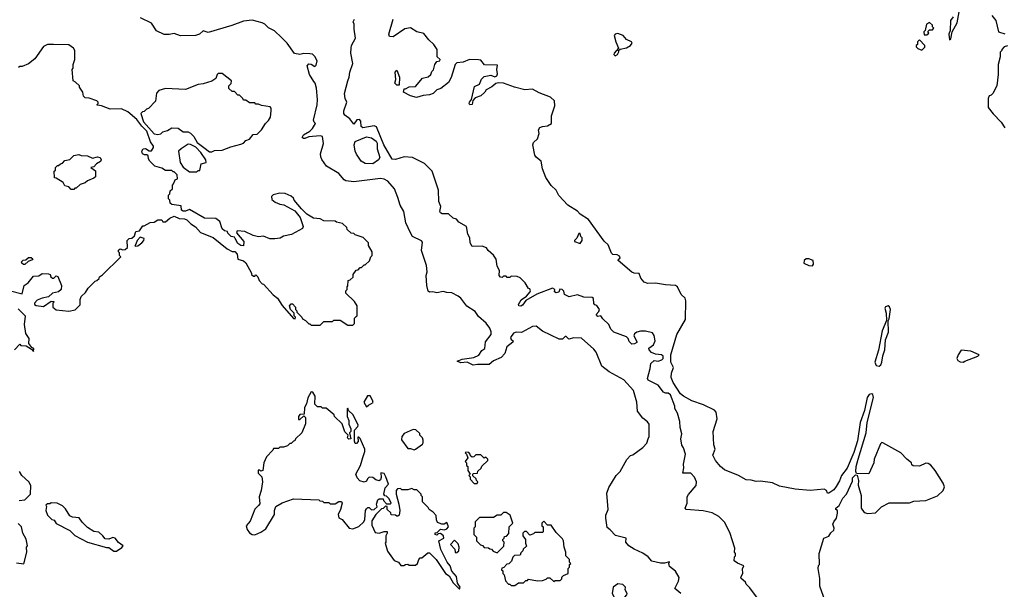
# Model space of a CAD drawing. Extents: x 2239805 to 2396427, y 665731 to 772158.
# Tile 203 of 256: x 2348475 to 2356310, y 678149 to 682681. Entities that reach past the tile are written whole.
import ezdxf

# ---------------------------------------------------------------- set-up
doc = ezdxf.new("R2010")
doc.units = 0

msp = doc.modelspace()

# ---------------------------------------------------------------- linework, layer by layer
at = {"layer": '0CON05XD'}
for points in [[(2355902.9, 682705), (2355882, 682675), (2355880, 682595), (2355870, 682565), (2355875, 682520), (2355885, 682530), (2355896.2, 682585), (2355934, 682655), (2355950, 682745)], [(2356210, 682715), (2356243.3, 682675), (2356263.3, 682585), (2356315, 682570)], [(2353736.2, 678115), (2353688.8, 678155), (2353717.7, 678212.3), (2353723, 678243), (2353695, 678292.5), (2353645, 678330), (2353640, 678355), (2353646.4, 678366.4), (2353605, 678357.5), (2353575, 678358), (2353505, 678373.8), (2353475, 678407.5), (2353435, 678436.7), (2353365, 678468), (2353323.3, 678495), (2353297.5, 678525), (2353300, 678555), (2353216.4, 678576.4), (2353175, 678622.5), (2353150, 678640), (2353138.8, 678715), (2353140.7, 678739.3), (2353157.5, 678785), (2353146.7, 678915), (2353162.3, 678957.7), (2353222.5, 679055), (2353252.5, 679085), (2353307, 679183), (2353335, 679212.5), (2353355, 679217.5), (2353435, 679276.7), (2353465, 679312.5), (2353476.7, 679345), (2353483.3, 679365), (2353483.9, 679463.9), (2353471.7, 679481.7), (2353435, 679511.2), (2353392.5, 679565), (2353386.9, 679636.9), (2353360.7, 679730.7), (2353282.5, 679815), (2353165, 679880), (2353107.5, 679925), (2353063.8, 680035), (2353045, 680058.8), (2352945, 680148), (2352885, 680148.8), (2352845, 680140), (2352825, 680160), (2352815, 680160), (2352795, 680140), (2352768.3, 680138.3), (2352635, 680202.5), (2352585, 680242.5), (2352555, 680241.2), (2352467, 680193), (2352425, 680194), (2352405, 680186), (2352381.7, 680151.7), (2352385, 680137.5), (2352402.5, 680125), (2352400, 680115), (2352352.8, 680077.2), (2352335.8, 680024.2), (2352305.8, 679994.2), (2352245, 679967.5), (2352212.3, 679937.7), (2352117.7, 679937.7), (2352085, 679932.9), (2352035, 679955.6), (2351985, 679950.5), (2351957.5, 679965), (2351995, 679980.4), (2352087.9, 679992.1), (2352128.5, 680011.5), (2352151.8, 680048.2), (2352177.1, 680065), (2352183, 680117), (2352227.1, 680175), (2352227.7, 680197.7), (2352217.4, 680227.4), (2352186.1, 680266.1), (2352125, 680318.6), (2352100.6, 680360.6), (2352033, 680403), (2351986, 680465), (2351965, 680481.2), (2351915, 680508), (2351875, 680509.2), (2351845, 680518.6), (2351795, 680508.8), (2351763, 680517), (2351735, 680512.5), (2351725, 680520), (2351713.8, 680565), (2351710, 680645), (2351718, 680675), (2351711.9, 680725), (2351671.9, 680845), (2351680.5, 680910.5), (2351672.5, 680922.5), (2351602, 680955), (2351584.2, 680985), (2351547.1, 681065), (2351532.9, 681155), (2351502.5, 681205), (2351485, 681267.5), (2351456.7, 681335), (2351405.4, 681395.4), (2351375, 681412.7), (2351345, 681417.5), (2351135, 681390), (2351069.3, 681399.3), (2351056.7, 681406.7), (2351015, 681457.5), (2350917, 681517), (2350879.3, 681569.3), (2350870.7, 681590.7), (2350870, 681615), (2350892.5, 681695), (2350885, 681752.5), (2350865, 681758), (2350775, 681749.6), (2350744.6, 681734.6), (2350733.8, 681735), (2350721.9, 681745), (2350734.3, 681765), (2350784.2, 681795), (2350805.7, 681815), (2350830, 681855), (2350817.5, 681865), (2350813, 681883), (2350843, 682003), (2350843.8, 682045), (2350836.4, 682136.4), (2350827.5, 682175), (2350815, 682190), (2350782.5, 682245), (2350762.5, 682315), (2350775, 682330), (2350795, 682327.5), (2350825, 682310), (2350835, 682320), (2350842.5, 682355), (2350825, 682387.5), (2350806.1, 682406.1), (2350785, 682410), (2350735, 682411.2), (2350705, 682403.8), (2350661.7, 682411.7), (2350602.5, 682495), (2350559.3, 682539.3), (2350503, 682593), (2350455, 682617.5), (2350426.4, 682646.4), (2350405, 682657.5), (2350325, 682676.7), (2350255, 682670), (2350164.1, 682635.9), (2349975, 682580), (2349935, 682593.3), (2349905, 682566.7), (2349873.9, 682556.1), (2349755, 682553.3), (2349705, 682572.5), (2349665, 682562.5), (2349625, 682562.5), (2349563.6, 682593.6), (2349525, 682652.5), (2349437, 682697)], [(2352060, 680905), (2352057.5, 680945), (2352042.5, 680975), (2352030, 681035), (2351970.7, 681070.7), (2351950, 681095), (2351925, 681102.5), (2351887, 681137), (2351837, 681137), (2351822.5, 681145), (2351817.5, 681155), (2351827.5, 681195), (2351810, 681235), (2351807.5, 681325), (2351757.5, 681475), (2351696.1, 681536.1), (2351600, 681585), (2351535, 681590.6), (2351465, 681567.8), (2351440.3, 681570.3), (2351372.9, 681685), (2351315, 681830), (2351295, 681836.9), (2351205, 681820), (2351191.9, 681831.9), (2351190, 681875), (2351178.3, 681888.3), (2351157.5, 681885), (2351135, 681850), (2351102.7, 681892.7), (2351061.2, 681921.2), (2351054.4, 681935), (2351054.5, 681955), (2351078.8, 682025), (2351064.3, 682054.3), (2351060.8, 682095), (2351086.4, 682193.6), (2351098.1, 682225), (2351101.9, 682265), (2351126.8, 682333.2), (2351111.4, 682415), (2351112, 682455), (2351116, 682475), (2351147.1, 682535), (2351136, 682605), (2351137.5, 682645), (2351130, 682665), (2351140, 682685)], [(2354884.3, 678055), (2354841.2, 678175), (2354843.6, 678233.6), (2354830, 678315), (2354833, 678337), (2354840, 678345), (2354837.5, 678435), (2354873.9, 678556.1), (2354915, 678572.5), (2354930.7, 678599.3), (2354955, 678620), (2354957.5, 678635), (2354947, 678667), (2354953, 678687), (2354973.8, 678715), (2354983.8, 678755), (2354982.5, 678775), (2354970, 678785), (2354970, 678795), (2354996.7, 678815), (2355026.7, 678875), (2355053.6, 678906.4), (2355101.7, 679008.3), (2355103.3, 679035), (2355125, 679060), (2355138.3, 679058.3), (2355150, 679015), (2355148.3, 678978.3), (2355170, 678895), (2355170, 678795), (2355195, 678760), (2355225, 678752.5), (2355285, 678757.5), (2355333.9, 678806.1), (2355395, 678837.5), (2355555, 678836.7), (2355590.6, 678849.4), (2355685, 678855.8), (2355778.3, 678891.7), (2355824, 678935), (2355834, 678965), (2355824.3, 678994.3), (2355760, 679095), (2355725, 679136.2), (2355705, 679148.8), (2355685, 679151.2), (2355635, 679127.5), (2355585, 679132.5), (2355575, 679140), (2355572.5, 679155), (2355534.1, 679184.1), (2355487.5, 679235), (2355345, 679314), (2355335, 679316), (2355325, 679306.7), (2355274.6, 679185.4), (2355271.2, 679155), (2355231.4, 679068.6), (2355135, 679070), (2355130, 679085), (2355132.5, 679125), (2355147.7, 679185), (2355210.4, 679395), (2355219.4, 679475), (2355268.8, 679675), (2355265, 679700), (2355255, 679705.3), (2355235, 679700), (2355218.9, 679675), (2355198.1, 679571.9), (2355163.1, 679475), (2355140.9, 679329.1), (2355113.3, 679236.7), (2355058.6, 679111.4), (2355013.8, 679055), (2354998.1, 679011.9), (2354972.8, 678967.2), (2354955, 678940.8), (2354913.9, 678913.9), (2354902.5, 678915), (2354896.7, 678935), (2354875.6, 678945.6), (2354765, 678935.9), (2354645, 678946.3), (2354520.5, 678970.5), (2354465, 678996), (2354369.2, 679009.2), (2354335, 679006.7), (2354295, 679018.1), (2354255, 679020), (2354195, 679054), (2354085, 679098.9), (2354052.9, 679125), (2354011.8, 679175), (2353991.4, 679215), (2354010, 679265), (2353999.3, 679299.3), (2353994, 679404), (2354026.7, 679505), (2354017.8, 679557.8), (2354004.7, 679574.7), (2353917.5, 679617.5), (2353825, 679647.5), (2353756.7, 679685), (2353732.3, 679705), (2353674.6, 679795), (2353660.3, 679835), (2353662.3, 679867.7), (2353676.9, 679915), (2353656.5, 679955), (2353656.2, 680015), (2353705, 680176.2), (2353774.1, 680295), (2353775.4, 680445), (2353770, 680465), (2353740, 680495), (2353709.2, 680555), (2353695, 680567.5), (2353615, 680571.5), (2353535, 680584.4), (2353473, 680583), (2353445, 680592), (2353417.5, 680625), (2353405, 680662.5), (2353365, 680663.8), (2353345, 680672), (2353237.5, 680765), (2353240, 680775), (2353252.5, 680785), (2353249.3, 680799.3), (2353229.3, 680809.3), (2353195, 680814), (2353184.2, 680824.2), (2353159.2, 680889.2), (2353125, 680918.8), (2353002.7, 681092.7), (2352935, 681134), (2352915, 681157.5), (2352838, 681205), (2352765, 681283.3), (2352743.8, 681325), (2352705, 681360.8), (2352663.1, 681425), (2352636.7, 681495), (2352624.4, 681554.4), (2352586.7, 681585), (2352575, 681602.5), (2352557.5, 681685), (2352562.5, 681705), (2352596, 681734), (2352608.8, 681775), (2352602.7, 681805), (2352615, 681823.3), (2352635, 681832.7), (2352675, 681837.5), (2352706.7, 681855), (2352706.7, 681915), (2352733.3, 681995), (2352730, 682035), (2352700, 682065), (2352608.3, 682098.3), (2352555, 682127.5), (2352495, 682123.3), (2352413.8, 682143.8), (2352325, 682176.7), (2352285, 682180), (2352265, 682173.8), (2352232.7, 682147.3), (2352186.1, 682123.9), (2352176.2, 682105), (2352145.6, 682074.4), (2352100.5, 682059.5), (2352080.7, 682039.3), (2352075, 682006.7), (2352057.5, 682005), (2352051.2, 682015), (2352053.8, 682025), (2352070, 682045), (2352095, 682150), (2352133, 682167), (2352151.2, 682208.8), (2352171.7, 682228.3), (2352225, 682240), (2352255, 682226.7), (2352272.5, 682235), (2352278.3, 682251.7), (2352273.3, 682285), (2352278.3, 682318.3), (2352173, 682323), (2352145, 682360), (2352125, 682362.5), (2352055, 682365.8), (2352005, 682344), (2351952.8, 682337.2), (2351941.4, 682325), (2351909.3, 682220.7), (2351887.9, 682182.1), (2351826.2, 682135), (2351795, 682122.5), (2351765.7, 682094.3), (2351735, 682082.5), (2351685, 682078), (2351632.3, 682062.3), (2351585, 682076.7), (2351530, 682105), (2351535, 682130), (2351545, 682130), (2351575, 682147.5), (2351625, 682150), (2351680, 682215), (2351725, 682227.5), (2351747.5, 682245), (2351755, 682270), (2351767, 682283), (2351777.5, 682325), (2351795, 682347.5), (2351817.5, 682355), (2351820, 682365), (2351797, 682387), (2351797.5, 682445), (2351770, 682485), (2351731.7, 682521.7), (2351692.3, 682572.3), (2351634.2, 682584.2), (2351585, 682616.7), (2351540.5, 682609.5), (2351445.9, 682544.1), (2351417, 682547), (2351413.8, 682565), (2351447.5, 682685)], [(2355695, 682560), (2355710, 682575), (2355701.7, 682588.3), (2355715, 682600), (2355738.3, 682601.7), (2355750, 682615), (2355740, 682625), (2355738.3, 682638.3), (2355715, 682660), (2355690, 682645), (2355680, 682595), (2355670, 682585), (2355671.7, 682561.7), (2355695, 682560)], [(2353215, 682393.3), (2353232.5, 682405), (2353242.5, 682425), (2353240, 682435), (2353252.5, 682447.5), (2353305, 682456.2), (2353336.7, 682475), (2353348.8, 682495), (2353342.5, 682505), (2353303.1, 682523.1), (2353276.3, 682556.3), (2353235, 682570.8), (2353212.5, 682565), (2353206.7, 682555), (2353218.8, 682505), (2353240, 682455), (2353206.7, 682415), (2353203.3, 682405), (2353215, 682393.3)], [(2350189.3, 680939.3), (2350185, 680950), (2350157, 680957), (2350131.7, 680981.7), (2350130, 680995), (2350105, 681000), (2350087, 681017), (2350066.7, 681075), (2350035, 681100), (2349945, 681102.5), (2349825, 681170), (2349795, 681158.8), (2349775, 681158.8), (2349763.3, 681165), (2349760, 681200), (2349685, 681210), (2349671.7, 681221.7), (2349670, 681245), (2349660, 681255), (2349660, 681285), (2349670, 681295), (2349671.7, 681318.3), (2349690, 681335), (2349690, 681365), (2349700, 681375), (2349711.7, 681408.3), (2349730, 681415), (2349727, 681447), (2349705, 681470), (2349695, 681470), (2349685, 681480), (2349635, 681480), (2349605, 681500), (2349550, 681515), (2349510, 681555), (2349500, 681575), (2349498.3, 681598.3), (2349487, 681607), (2349467, 681607), (2349452.5, 681615), (2349446.7, 681635), (2349456.4, 681653.6), (2349475, 681657.5), (2349505, 681637.5), (2349525, 681637.5), (2349540, 681665), (2349540, 681675), (2349515, 681710), (2349487.5, 681795), (2349446.7, 681835), (2349408, 681888), (2349335, 681947.5), (2349285, 681972.5), (2349195, 681970), (2349127, 681997), (2349095, 682000), (2349090, 682005), (2349100, 682015), (2349100, 682025), (2349090, 682035), (2349027, 682057), (2348995, 682060), (2348983, 682073), (2348977.5, 682105), (2348950, 682145), (2348950, 682155), (2348920, 682185), (2348900, 682195), (2348892.5, 682285), (2348900, 682295), (2348900, 682325), (2348912.5, 682365), (2348912.5, 682435), (2348902.5, 682455), (2348865, 682482.5), (2348745, 682483.8), (2348695, 682483.3), (2348665, 682466.7), (2348595, 682370), (2348545, 682330), (2348495, 682310), (2348475, 682310), (2348465, 682300)], [(2355655, 682440), (2355678.3, 682461.7), (2355677, 682477), (2355635, 682520), (2355620, 682505), (2355620, 682485), (2355610, 682475), (2355610, 682465), (2355621.7, 682451.7), (2355655, 682440)], [(2356337, 682473), (2356310, 682465), (2356290, 682445), (2356290, 682435), (2356278.3, 682421.7), (2356277.5, 682385), (2356262.5, 682325), (2356262.5, 682245), (2356250, 682155), (2356220, 682095), (2356205, 682080), (2356190, 682075), (2356182.5, 682055), (2356183, 681983), (2356223, 681933), (2356286.4, 681866.4), (2356315, 681820)], [(2350005, 681630), (2350025, 681640), (2350087, 681643), (2350155, 681670), (2350235, 681690), (2350255, 681700), (2350275, 681720), (2350305, 681730), (2350333, 681767), (2350365, 681770), (2350400, 681805), (2350430, 681855), (2350455, 681880), (2350470, 681905), (2350477.5, 681955), (2350477, 681977), (2350467, 681987), (2350398.3, 681998.3), (2350375, 682010), (2350355, 682010), (2350345, 682020), (2350305, 682020), (2350275, 682040), (2350255, 682040), (2350250, 682055), (2350225, 682080), (2350211.7, 682081.7), (2350185, 682110), (2350165, 682110), (2350140, 682135), (2350140, 682155), (2350157, 682173), (2350160, 682195), (2350085, 682253.3), (2350055, 682253.3), (2350046.7, 682245), (2350036.4, 682213.6), (2350005, 682192.5), (2349935, 682170), (2349895, 682166.7), (2349795, 682126.7), (2349635, 682132.5), (2349583, 682117), (2349563, 682097), (2349556.4, 682033.6), (2349500, 681975), (2349485, 681970), (2349465, 681950), (2349451.7, 681948.3), (2349440, 681935), (2349459.3, 681869.3), (2349545, 681772.5), (2349575, 681767.5), (2349597, 681773), (2349615, 681790), (2349651.7, 681798.3), (2349685, 681820), (2349737, 681817), (2349775, 681790), (2349815, 681790), (2349835, 681777.5), (2349860.7, 681750.7), (2349887.5, 681705), (2349940, 681665), (2349985, 681630), (2350005, 681630)], [(2351495, 682160), (2351475, 682160), (2351460, 682175), (2351467.5, 682205), (2351463.3, 682265), (2351475, 682280), (2351497.5, 682225), (2351495, 682160)], [(2349885, 681470), (2349895, 681480), (2349908.3, 681481.7), (2349920, 681535), (2349960, 681545), (2349957.5, 681565), (2349916.2, 681625), (2349875.9, 681665.9), (2349835, 681688.8), (2349815, 681690), (2349760, 681655), (2349740, 681635), (2349752.5, 681545), (2349777, 681507), (2349825, 681470), (2349885, 681470)], [(2351285, 681534.7), (2351225, 681536.2), (2351192.1, 681555), (2351155, 681610.6), (2351145, 681636), (2351135.7, 681684.3), (2351145, 681713.3), (2351235, 681748.8), (2351275, 681740.8), (2351311.9, 681715), (2351318.6, 681698.6), (2351320.9, 681655), (2351341.5, 681585), (2351330.6, 681565), (2351285, 681534.7)], [(2348905, 681330), (2348885, 681330), (2348865, 681350), (2348835, 681360), (2348820, 681385), (2348765, 681420), (2348751.7, 681421.7), (2348750, 681475), (2348760, 681485), (2348760, 681505), (2348775, 681520), (2348785, 681520), (2348800, 681535), (2348815, 681540), (2348835, 681560), (2348875, 681570), (2348905, 681600), (2348945, 681607.5), (2348965, 681600), (2349015, 681597.5), (2349055, 681580), (2349095, 681588.8), (2349115, 681583.8), (2349122.5, 681565), (2349118.3, 681551.7), (2349087.5, 681535), (2349065, 681510), (2349040, 681505), (2349078.3, 681478.3), (2349078.3, 681431.7), (2349065, 681420), (2349015, 681400), (2348997, 681383), (2348955, 681370), (2348925, 681340), (2348915, 681340), (2348905, 681330)], [(2348403, 680523), (2348495, 680500), (2348510, 680565), (2348543, 680587), (2348585, 680640), (2348626.7, 680643.3), (2348655, 680662.5), (2348705, 680660), (2348717.5, 680655), (2348723.8, 680635), (2348735, 680624.2), (2348747.5, 680625), (2348765, 680642.5), (2348778, 680638), (2348807, 680567), (2348804.3, 680535.7), (2348785, 680516.7), (2348735, 680504.5), (2348705, 680476.9), (2348654.3, 680465.7), (2348615, 680448.4), (2348592.5, 680425), (2348594.1, 680414.1), (2348606.9, 680406.9), (2348665, 680400), (2348725, 680442.5), (2348745, 680440), (2348750, 680435), (2348740, 680425), (2348740, 680395), (2348765, 680372.5), (2348865, 680362.5), (2348917, 680373), (2348957, 680413), (2348957.5, 680455), (2348965, 680480), (2348999.3, 680510.7), (2349020, 680545), (2349075, 680600), (2349090, 680605), (2349107, 680623), (2349110, 680635), (2349135, 680650), (2349280, 680795), (2349270, 680805), (2349270, 680825), (2349260, 680835), (2349261.7, 680848.3), (2349275, 680857.5), (2349295, 680850), (2349315, 680852.5), (2349331.7, 680868.3), (2349330, 680925), (2349345, 680940), (2349368.3, 680941.7), (2349388.3, 680961.7), (2349400, 680995), (2349428.3, 681001.7), (2349455, 681040), (2349465, 681040), (2349513, 681067), (2349545, 681070), (2349575, 681090), (2349605, 681090), (2349613, 681073), (2349635, 681072.5), (2349668.8, 681101.2), (2349705, 681116.7), (2349745, 681100), (2349787, 681097), (2349805, 681090), (2349837, 681057), (2349873, 681033), (2349915, 680987.5), (2350015, 680947.5), (2350125, 680857.5), (2350165, 680837.5), (2350186.4, 680836.4), (2350206.7, 680815), (2350210, 680775), (2350255, 680763.3), (2350275.9, 680745.9), (2350320, 680665), (2350320, 680655), (2350335, 680640), (2350345, 680640), (2350355, 680650), (2350370, 680635), (2350380, 680605), (2350405, 680580), (2350415, 680577.5), (2350492.3, 680492.3), (2350526.7, 680465), (2350565, 680407.5), (2350655, 680302.5), (2350668.3, 680301.7), (2350670, 680315), (2350660, 680325), (2350660, 680345), (2350630, 680375), (2350622.5, 680405), (2350635, 680420), (2350645, 680420), (2350670, 680395), (2350670, 680375), (2350680, 680365), (2350680, 680355), (2350720, 680315), (2350725, 680300), (2350748.3, 680288.3), (2350775, 680260), (2350785, 680260), (2350795, 680250), (2350865, 680250), (2350895, 680280), (2350965, 680280), (2350975, 680290), (2351025, 680290), (2351085, 680250), (2351125, 680250), (2351140, 680265), (2351140, 680305), (2351151.7, 680318.3), (2351160, 680325), (2351160, 680405), (2351138.3, 680438.3), (2351070, 680505), (2351070, 680525), (2351080, 680535), (2351080, 680555), (2351087, 680563), (2351090, 680605), (2351105, 680610), (2351128.3, 680631.7), (2351130, 680655), (2351151.7, 680688.3), (2351168.3, 680691.7), (2351185, 680710), (2351195, 680710), (2351215, 680730), (2351225, 680730), (2351258.3, 680761.7), (2351270, 680795), (2351280, 680805), (2351280, 680835), (2351250, 680885), (2351250, 680905), (2351208.3, 680948.3), (2351145, 680970), (2351135, 680980), (2351111.7, 680981.7), (2351081.7, 681011.7), (2351078.3, 681028.3), (2351045, 681060), (2350995, 681070), (2350985, 681077.5), (2350895, 681080), (2350865, 681097.5), (2350813, 681103), (2350760, 681135), (2350717, 681177), (2350660, 681245), (2350655, 681260), (2350635, 681277.5), (2350587, 681297), (2350545, 681300), (2350491.7, 681288.3), (2350480, 681275), (2350481.7, 681251.7), (2350508.3, 681228.3), (2350545, 681212.5), (2350577, 681207), (2350665, 681160), (2350707, 681107), (2350730, 681035), (2350725, 681020), (2350637, 680973), (2350575, 680957.5), (2350547, 680943), (2350505, 680937.5), (2350465, 680937.5), (2350415, 680960), (2350375, 680952.5), (2350333, 680963), (2350267, 680997), (2350205, 681000), (2350200, 680985), (2350258.8, 680915), (2350255, 680882.5), (2350235, 680883.3), (2350210.5, 680900.5), (2350189.3, 680939.3)], [(2352935, 680900), (2352950, 680925), (2352950, 680945), (2352940, 680955), (2352935, 680980), (2352925, 680980), (2352908.3, 680941.7), (2352890, 680925), (2352890, 680915), (2352935, 680900)], [(2349395, 680880), (2349415, 680882.5), (2349446.7, 680905), (2349462.5, 680925), (2349465, 680940), (2349435, 680950), (2349410, 680925), (2349400, 680895), (2349390, 680885), (2349395, 680880)], [(2354347, 678077), (2354285, 678160), (2354255, 678190), (2354250, 678205), (2354217.5, 678235), (2354212.5, 678245), (2354230, 678275), (2354228.3, 678311.7), (2354237.5, 678335), (2354186.4, 678356.4), (2354160, 678375), (2354163, 678407), (2354170, 678415), (2354170, 678435), (2354162.5, 678445), (2354167, 678477), (2354125, 678600), (2354083, 678683), (2354039.3, 678729.3), (2353985, 678757.5), (2353915, 678772.5), (2353780, 678785), (2353770, 678795), (2353786.7, 678835), (2353787.5, 678885), (2353796.7, 678903.3), (2353857.5, 678975), (2353860, 679005), (2353845, 679040), (2353815, 679072.5), (2353753.3, 679073.3), (2353760, 679115), (2353756.7, 679145), (2353772.5, 679225), (2353756.7, 679275), (2353743.3, 679295), (2353737.5, 679345), (2353744, 679385), (2353732, 679435), (2353728.8, 679485), (2353710, 679550), (2353688.3, 679588.3), (2353687.5, 679605), (2353655, 679696.2), (2353635, 679710), (2353615, 679708.8), (2353598.3, 679718.3), (2353555, 679773.8), (2353475, 679813.8), (2353470, 679825), (2353493.3, 679905), (2353496.7, 679945), (2353525, 679968.8), (2353555, 679964.2), (2353585, 679974.4), (2353594.5, 679985.5), (2353594.4, 680005), (2353582.5, 680015), (2353535, 680018.6), (2353503.8, 680033.8), (2353484, 680055), (2353481.2, 680068.8), (2353520, 680095), (2353532, 680125), (2353525, 680167.5), (2353509.7, 680189.7), (2353455, 680202.9), (2353415, 680203.1), (2353385.5, 680194.5), (2353368.6, 680181.4), (2353361.2, 680165), (2353385, 680120), (2353386.4, 680113.6), (2353366.7, 680103.3), (2353345, 680100), (2353325, 680120), (2353317.5, 680145), (2353305, 680157.5), (2353202.5, 680195), (2353179.3, 680219.3), (2353162.5, 680255), (2353115, 680300), (2353100, 680325), (2353075, 680320), (2353063.6, 680336.4), (2353085, 680360), (2353090, 680375), (2353068.3, 680408.3), (2353051.7, 680411.7), (2353043, 680423), (2353041.7, 680461.7), (2353031.7, 680471.7), (2352965, 680472.5), (2352915, 680492.5), (2352847, 680477), (2352810, 680495), (2352805, 680520), (2352792.5, 680535), (2352773.8, 680536.2), (2352766.4, 680513.6), (2352745, 680507.5), (2352730, 680515), (2352733.3, 680535), (2352715, 680543.8), (2352591.6, 680498.4), (2352503.9, 680446.1), (2352475, 680408.5), (2352462.9, 680402.9), (2352446.2, 680405), (2352445.6, 680415), (2352465, 680452.9), (2352507.4, 680482.6), (2352536, 680515), (2352540, 680525), (2352535, 680540), (2352523.6, 680543.6), (2352496.4, 680586.4), (2352456.4, 680626.4), (2352435, 680637.5), (2352385, 680640), (2352375, 680630), (2352355, 680630), (2352345, 680640), (2352325, 680640), (2352315, 680630), (2352301.7, 680631.7), (2352290, 680645), (2352292.5, 680685), (2352275, 680720), (2352266.2, 680775), (2352245, 680807.5), (2352203.6, 680843.6), (2352190, 680865), (2352155, 680880), (2352075, 680877.5), (2352060, 680905)], [(2348515, 680732.5), (2348505, 680732.5), (2348492.5, 680745), (2348490, 680755), (2348501.7, 680768.3), (2348525, 680770), (2348545, 680790), (2348565, 680790), (2348578.3, 680778.3), (2348575, 680770), (2348541.7, 680758.3), (2348515, 680732.5)], [(2354785, 680722.5), (2354792.5, 680735), (2354790, 680765), (2354755, 680778.8), (2354732.7, 680777.3), (2354716.7, 680765), (2354715, 680743.3), (2354755, 680726.2), (2354785, 680722.5)], [(2348432.5, 680055), (2348475, 680100), (2348485, 680090), (2348527, 680087), (2348570, 680060), (2348585, 680040), (2348586.7, 680065), (2348571.7, 680071.7), (2348547.5, 680105), (2348550, 680145), (2348523.3, 680185), (2348513.8, 680255), (2348521.7, 680321.7), (2348461.7, 680381.7)], [(2355315, 679924.7), (2355326.9, 679935), (2355334.7, 679955), (2355342.5, 680007.5), (2355358.7, 680055), (2355366.2, 680133.8), (2355389.2, 680195), (2355387.5, 680285), (2355395, 680300), (2355406, 680375), (2355396.7, 680396.7), (2355385, 680403.3), (2355365, 680396.2), (2355359.2, 680385), (2355370, 680345), (2355373, 680287), (2355338.6, 680205), (2355308.1, 680051.9), (2355281, 679955), (2355290.8, 679930.8), (2355315, 679924.7)], [(2355983, 679957), (2355995, 679963.3), (2356100, 680005), (2356110, 680015), (2356045, 680043.3), (2355968.3, 680051.7), (2355942.5, 680015), (2355932.5, 679985), (2355940.7, 679970.7), (2355958.3, 679958.3), (2355983, 679957)], [(2350345, 678583.3), (2350395, 678603.3), (2350435, 678630), (2350502.5, 678745), (2350503.6, 678776.4), (2350513.6, 678806.4), (2350563, 678837), (2350655, 678867.5), (2350855, 678860), (2350863, 678853), (2350885, 678850), (2350895, 678840), (2350935, 678840), (2350945, 678830), (2350985, 678830), (2351015, 678847.5), (2351037, 678847), (2351040, 678835), (2351028.8, 678785), (2351010, 678745), (2351015, 678717.5), (2351042.5, 678705), (2351096.4, 678636.4), (2351125, 678630), (2351175, 678647.5), (2351212.5, 678685), (2351222.5, 678705), (2351226.7, 678775), (2351235, 678790), (2351245, 678800), (2351255, 678800), (2351275, 678780), (2351296.7, 678783.3), (2351320, 678805), (2351313.3, 678825), (2351325, 678860), (2351335, 678870), (2351368.3, 678868.3), (2351370, 678855), (2351395, 678830), (2351425, 678830), (2351430, 678835), (2351415, 678870), (2351395, 678890), (2351381.7, 678891.7), (2351372.5, 678905), (2351383, 678957), (2351410, 678985), (2351390, 679045), (2351375, 679070), (2351350, 679075), (2351351.7, 679038.3), (2351345, 679020), (2351335, 679012.5), (2351309.3, 679019.3), (2351285, 679037.5), (2351255, 679040), (2351241.7, 679028.3), (2351235, 679010), (2351215, 679002.5), (2351183, 679013), (2351160, 679035), (2351150, 679065), (2351186.2, 679135), (2351206.7, 679196.7), (2351222.5, 679245), (2351222.5, 679265), (2351185, 679350), (2351175, 679360), (2351165, 679360), (2351167.5, 679325), (2351155, 679310), (2351145, 679310), (2351138.3, 679328.3), (2351140, 679415), (2351166.7, 679443.3), (2351167.5, 679455), (2351128.3, 679538.3), (2351091.7, 679571.7), (2351085, 679590), (2351080, 679585), (2351080, 679525), (2351093, 679493), (2351093, 679463), (2351110, 679425), (2351110, 679405), (2351100, 679395), (2351110, 679345), (2351093, 679343), (2351082.5, 679355), (2351090, 679375), (2351063, 679403), (2351042.5, 679465), (2350980, 679525), (2350976.7, 679536.7), (2350915, 679590), (2350885, 679590), (2350875, 679600), (2350845, 679600), (2350822.5, 679622.5), (2350826.1, 679686.1), (2350808.3, 679718.3), (2350795, 679720), (2350768.3, 679671.7), (2350757.5, 679625), (2350742.5, 679595), (2350738.3, 679541.7), (2350705, 679540), (2350693.3, 679525), (2350695, 679500), (2350705, 679500), (2350735, 679530), (2350750, 679515), (2350750, 679465), (2350720, 679395), (2350670, 679345), (2350665, 679330), (2350653, 679327), (2350635, 679310), (2350625, 679310), (2350605, 679290), (2350575, 679280), (2350545, 679280), (2350535, 679270), (2350495, 679270), (2350490, 679255), (2350438.3, 679201.7), (2350417.5, 679155), (2350410, 679095), (2350395, 679090), (2350387, 679097), (2350373, 679097), (2350374, 679074), (2350402.5, 679045), (2350407.5, 679005), (2350396.7, 678935), (2350380, 678885), (2350385, 678830), (2350376.7, 678815), (2350345, 678787.5), (2350308.3, 678691.7), (2350276.4, 678653.6), (2350284.4, 678625), (2350305, 678597.5), (2350325, 678584), (2350345, 678583.3)], [(2351235, 679600), (2351250, 679615), (2351286.7, 679635), (2351283.3, 679655), (2351265, 679688.8), (2351242.3, 679687.7), (2351213, 679637), (2351235, 679600)], [(2351615, 679257.5), (2351625, 679263.3), (2351680, 679305), (2351686.2, 679315), (2351686.7, 679336.7), (2351680, 679355), (2351660, 679375), (2351658.3, 679388.3), (2351628.3, 679418.3), (2351605, 679420), (2351535, 679388.8), (2351516.7, 679365), (2351513, 679337), (2351565, 679270), (2351585, 679270), (2351615, 679257.5)], [(2352115, 678990), (2352120, 679005), (2352110, 679015), (2352108.3, 679028.3), (2352081.7, 679051.7), (2352080, 679065), (2352085, 679070), (2352118.3, 679071.7), (2352121.7, 679088.3), (2352148.3, 679111.7), (2352151.7, 679128.3), (2352200, 679175), (2352200, 679185), (2352185, 679200), (2352171.7, 679191.7), (2352145, 679220), (2352105, 679220), (2352088.3, 679201.7), (2352075, 679200), (2352061.7, 679211.7), (2352060, 679225), (2352048.3, 679238.3), (2352025, 679240), (2352020, 679235), (2352030, 679225), (2352040, 679195), (2352020, 679165), (2352030, 679155), (2352030, 679135), (2352040, 679125), (2352040, 679095), (2352060, 679065), (2352050, 679055), (2352060, 679045), (2352060, 679025), (2352091.7, 678991.7), (2352115, 678990)], [(2348470, 678855), (2348515, 678860), (2348560, 678905), (2348562.5, 678975), (2348547.5, 679005), (2348492.5, 679055), (2348472.5, 679085)], [(2351975, 678150), (2351980, 678165), (2351958.3, 678198.3), (2351950.7, 678250.7), (2351913.9, 678293.9), (2351901.2, 678335), (2351876.2, 678365), (2351826.2, 678465), (2351810, 678535), (2351850, 678555), (2351846.7, 678575), (2351825, 678592.5), (2351805, 678590), (2351795, 678580), (2351780, 678585), (2351781.7, 678598.3), (2351798.3, 678601.7), (2351823, 678627), (2351855, 678623.3), (2351875, 678630), (2351887.5, 678645), (2351877.5, 678675), (2351875, 678680), (2351851.7, 678668.3), (2351835, 678667.5), (2351800, 678680), (2351790.7, 678700.7), (2351790, 678735), (2351765, 678762.5), (2351733.6, 678783.6), (2351725, 678800), (2351680, 678845), (2351680, 678885), (2351670, 678895), (2351670, 678905), (2351635, 678940), (2351615, 678940), (2351595, 678950), (2351565, 678940), (2351515, 678940), (2351505, 678950), (2351481.7, 678948.3), (2351470, 678935), (2351470, 678905), (2351492.5, 678825), (2351500, 678775), (2351495, 678740), (2351485, 678730), (2351475, 678730), (2351465, 678740), (2351431.7, 678741.7), (2351428.3, 678758.3), (2351400, 678785), (2351398.3, 678808.3), (2351385, 678810), (2351368.3, 678791.7), (2351355, 678790), (2351310, 678745), (2351277, 678693), (2351278.3, 678658.3), (2351305, 678600), (2351335, 678596.7), (2351375, 678610), (2351398.3, 678608.3), (2351400, 678595), (2351387.5, 678575), (2351387.5, 678525), (2351382.5, 678515), (2351403, 678453), (2351455, 678376.7), (2351490, 678365), (2351508.3, 678338.3), (2351531.7, 678338.3), (2351545, 678347.5), (2351565, 678350), (2351575, 678340), (2351625, 678340), (2351640, 678355), (2351650, 678385), (2351661.7, 678398.3), (2351675, 678400), (2351721.7, 678438.3), (2351735, 678440), (2351790, 678385), (2351863.3, 678275), (2351893.3, 678255), (2351925, 678200), (2351975, 678150)], [(2349245, 678453.3), (2349288.3, 678481.7), (2349297.5, 678495), (2349260.5, 678520.5), (2349235, 678556.7), (2349215, 678560), (2349185, 678547.5), (2349155, 678550), (2349137.5, 678575), (2349105, 678603.3), (2349065, 678610), (2349015, 678640), (2348972.3, 678682.3), (2348948.3, 678718.3), (2348895, 678722.5), (2348875, 678732.5), (2348839.5, 678789.5), (2348815, 678812.5), (2348772.5, 678835), (2348725, 678837.5), (2348715, 678830), (2348695, 678830), (2348681.7, 678818.3), (2348687.5, 678807.5), (2348682.5, 678775), (2348695, 678740), (2348730, 678705), (2348748.3, 678698.3), (2348765, 678672.5), (2348875, 678617.5), (2348915, 678576.2), (2349014.1, 678524.1), (2349165, 678482.5), (2349185, 678482.5), (2349225, 678453.3), (2349245, 678453.3)], [(2352275, 678440), (2352328.3, 678491.7), (2352330, 678525), (2352320, 678535), (2352320, 678545), (2352330, 678555), (2352331.7, 678568.3), (2352348.3, 678571.7), (2352368.3, 678591.7), (2352370, 678645), (2352400, 678675), (2352378.3, 678738.3), (2352345, 678760), (2352325, 678760), (2352305, 678740), (2352275, 678740), (2352245, 678720), (2352135, 678720), (2352100, 678685), (2352100, 678645), (2352090, 678635), (2352090, 678585), (2352110, 678565), (2352110, 678535), (2352141.7, 678501.7), (2352158.3, 678498.3), (2352171.7, 678481.7), (2352205, 678480), (2352215, 678470), (2352228.3, 678468.3), (2352241.7, 678451.7), (2352275, 678440)], [(2348450.7, 678359.3), (2348508.3, 678351.7), (2348532.5, 678445), (2348530, 678485), (2348537.5, 678495), (2348527, 678547), (2348500, 678595), (2348490, 678645), (2348461.7, 678671.7)], [(2352415, 678180), (2352445, 678200), (2352485, 678200), (2352501.7, 678218.3), (2352515, 678220), (2352525, 678230), (2352595, 678217.5), (2352635, 678220), (2352665, 678230), (2352675, 678240), (2352695, 678240), (2352725, 678210), (2352735, 678220), (2352775, 678220), (2352788.3, 678231.7), (2352790, 678245), (2352801.7, 678258.3), (2352840, 678275), (2352840, 678315), (2352850, 678325), (2352850, 678345), (2352860, 678355), (2352850, 678365), (2352850, 678385), (2352820, 678415), (2352820, 678445), (2352807.5, 678485), (2352802.5, 678535), (2352795, 678550), (2352745, 678600), (2352705, 678660), (2352675, 678660), (2352645, 678690), (2352630, 678675), (2352630, 678655), (2352640, 678645), (2352640, 678605), (2352635, 678600), (2352575, 678600), (2352565, 678590), (2352535, 678580), (2352508.3, 678608.3), (2352491.7, 678608.3), (2352480, 678595), (2352480, 678575), (2352500, 678545), (2352500, 678515), (2352508.3, 678491.7), (2352481.7, 678468.3), (2352480, 678455), (2352461.7, 678438.3), (2352458.3, 678421.7), (2352411.7, 678418.3), (2352400, 678405), (2352388.3, 678371.7), (2352368.3, 678351.7), (2352351.7, 678348.3), (2352328.3, 678321.7), (2352311.7, 678318.3), (2352310, 678305), (2352320, 678295), (2352320, 678275), (2352330, 678265), (2352340, 678215), (2352365, 678190), (2352375, 678190), (2352385, 678180), (2352415, 678180)], [(2351945, 678440), (2351955, 678442.5), (2351970, 678455), (2351972.5, 678485), (2351965, 678510), (2351935, 678540), (2351902.5, 678505), (2351938.3, 678468.3), (2351940, 678445), (2351945, 678440)], [(2353245, 678067.5), (2353265, 678073.3), (2353290, 678085), (2353307.5, 678105), (2353310, 678115), (2353292.5, 678145), (2353297, 678167), (2353275, 678187.5), (2353235, 678192.5), (2353197.5, 678165), (2353190, 678115), (2353205, 678087.5), (2353225, 678072.5), (2353245, 678067.5)]]:
    msp.add_lwpolyline(points, dxfattribs=at)

doc.saveas('drawing.dxf')
